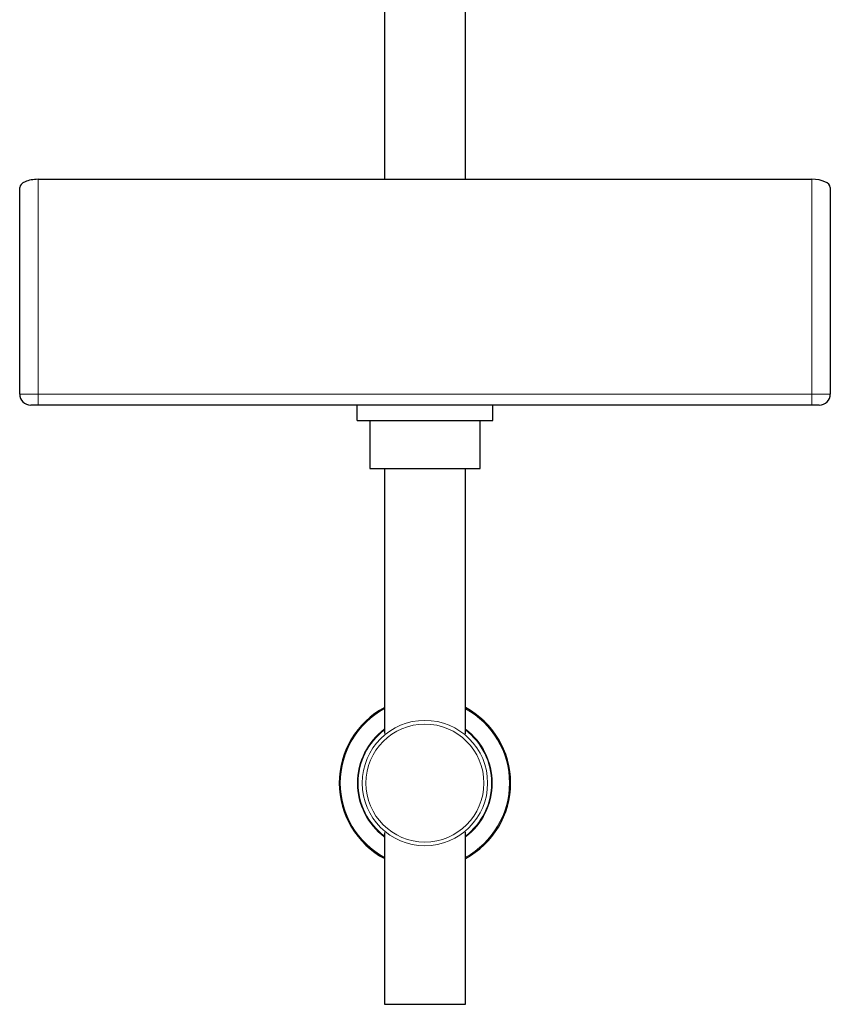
# Model space of a CAD drawing. Header units: millimetres. Extents: x 8 to 1018, y 12 to 2184.
# Tile 38 of 52: x 481 to 701, y 1424 to 1691. Entities that reach past the tile are written whole.
import ezdxf

# ---------------------------------------------------------------- set-up
doc = ezdxf.new("R2010")
doc.units = ezdxf.units.MM

msp = doc.modelspace()

# ---------------------------------------------------------------- linework, layer by layer
at = {"color": 7, "linetype": 'Continuous', "lineweight": 30}
for p, q in [((580.09, 1813.88), (580.09, 1647.86)), ((601.99, 1647.86), (601.99, 1813.88)), ((486.04, 1647.86), (696.04, 1647.86)), ((481.04, 1589.57), (481.04, 1645.64)), ((701.04, 1645.64), (701.04, 1589.57)), ((486.04, 1586.57), (484.04, 1586.57)), ((696.04, 1586.57), (486.04, 1586.57)), ((572.62, 1582.36), (572.62, 1586.57)), ((609.46, 1582.36), (609.46, 1586.57)), ((698.04, 1586.57), (696.04, 1586.57)), ((572.62, 1582.36), (609.46, 1582.36)), ((576.04, 1582.36), (576.04, 1569.36)), ((606.04, 1569.36), (606.04, 1582.36)), ((576.04, 1569.36), (591.04, 1569.36)), ((580.09, 1569.36), (580.09, 1497.38)), ((591.04, 1569.36), (606.04, 1569.36)), ((601.99, 1497.32), (601.99, 1569.36)), ((580.09, 1470.54), (580.09, 1423.89)), ((601.99, 1423.89), (601.99, 1470.6)), ((580.09, 1423.89), (601.99, 1423.89))]:
    msp.add_line(p, q, dxfattribs=at)
at = {"color": 8, "linetype": 'Continuous', "lineweight": 0}
for p, q in [((486.04, 1647.86), (486.04, 1589.57)), ((696.04, 1589.57), (696.04, 1647.86)), ((481.04, 1589.57), (486.04, 1589.57)), ((486.04, 1586.57), (486.04, 1589.57)), ((486.04, 1589.57), (696.04, 1589.57)), ((696.04, 1586.57), (696.04, 1589.57)), ((696.04, 1589.57), (701.04, 1589.57))]:
    msp.add_line(p, q, dxfattribs=at)
for radius in [17.02, 16.01]:
    msp.add_circle((591.01, 1483.96), radius, dxfattribs=at)
at = {"color": 7, "linetype": 'Continuous', "lineweight": 30}
for centre, radius, start, end in [((484.04, 1589.57), 3, 180, 270), ((698.04, 1589.57), 3, 270, 0), ((591.01, 1483.96), 23.25, 118.0069, 241.9931), ((591.01, 1483.96), 23.25, 298.1874, 61.8126)]:
    msp.add_arc(centre, radius, start, end, dxfattribs=at)
at = {"color": 8, "linetype": 'Continuous', "lineweight": 0}
for radius, start, end in [(22.96, 118.3964, 241.6036), (22.96, 298.5799, 61.4201), (18.3, 126.6325, 233.3675), (18.12, 127.0466, 232.9534), (18.3, 306.8851, 53.1149), (18.12, 307.303, 52.697)]:
    msp.add_arc((591.01, 1483.96), radius, start, end, dxfattribs=at)
at = {"color": 7, "linetype": 'Continuous', "lineweight": 30}
for centre, start_param, end_param in [((486.04, 1645.64), 1.570796, 3.141593), ((696.04, 1645.64), 0, 1.570796)]:
    msp.add_ellipse(centre, major_axis=(5, 0), ratio=0.444444, start_param=start_param, end_param=end_param, dxfattribs=at)

doc.saveas('drawing.dxf')
